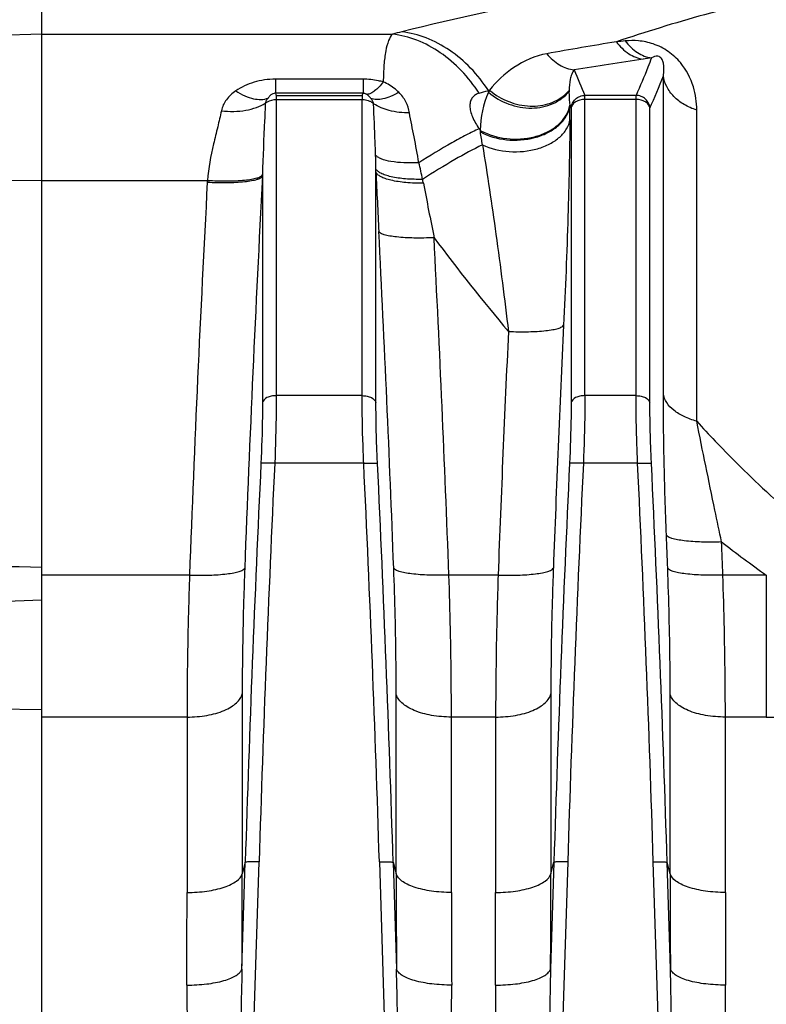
# Model space of a CAD drawing. Extents: x -1747 to 1181, y 8 to 1619.
# Tile 60 of 72: x 556 to 610, y 873 to 944. Entities that reach past the tile are written whole.
import ezdxf

# ---------------------------------------------------------------- set-up
doc = ezdxf.new("R2010")
doc.units = 0
doc.header["$LTSCALE"] = 65.395
doc.layers.get('0').update_dxf_attribs({"linetype": 'CONTINUOUS'})

msp = doc.modelspace()

# ---------------------------------------------------------------- linework, layer by layer
at = {"color": 2, "linetype": 'CONTINUOUS'}
for p, q in [((557.937, 904.236), (557.937, 947.292)), ((574.843, 938.808), (574.843, 938.511)), ((581.032, 938.808), (581.032, 938.511))]:
    msp.add_line(p, q, dxfattribs=at)
at = {"color": 9, "linetype": 'CONTINUOUS'}
for p, q in [((557.937, 943.225), (544.868, 942.775)), ((557.937, 943.225), (583.22, 943.225)), ((574.777, 939.978), (574.777, 938.957)), ((581.097, 939.978), (574.777, 939.978)), ((581.097, 939.978), (581.097, 938.957)), ((602.747, 917.289), (602.747, 940.219)), ((581.097, 938.957), (574.777, 938.957)), ((590.133, 939.158), (590.099, 939.148)), ((590.211, 939.191), (590.133, 939.158)), ((590.133, 939.158), (590.133, 939.032)), ((574.843, 938.808), (581.032, 938.808)), ((574.843, 938.511), (574.843, 917.164)), ((574.843, 938.511), (581.032, 938.511)), ((581.032, 917.164), (581.032, 938.511)), ((597.093, 917.164), (597.093, 938.808)), ((600.782, 938.808), (597.093, 938.808)), ((600.782, 938.511), (597.093, 938.511)), ((600.782, 917.164), (600.782, 938.808)), ((596.098, 937.887), (596.077, 937.933)), ((596.098, 937.887), (596.098, 916.662)), ((601.777, 916.662), (601.777, 937.887)), ((605.153, 915.327), (605.153, 937.744)), ((589.467, 936.399), (589.458, 936.395)), ((589.467, 936.399), (589.458, 936.395)), ((589.467, 936.399), (589.538, 936.296)), ((582.027, 916.662), (582.027, 933.281)), ((557.937, 932.68), (544.868, 932.6)), ((557.937, 932.68), (569.875, 932.68)), ((573.848, 932.984), (573.848, 916.662)), ((581.032, 917.164), (574.843, 917.164)), ((600.782, 917.164), (597.093, 917.164)), ((581.144, 912.294), (574.73, 912.294)), ((600.894, 912.294), (596.98, 912.294)), ((568.585, 904.236), (557.937, 904.236)), ((590.835, 904.236), (587.29, 904.236)), ((610.17, 904.236), (607.04, 904.236)), ((610.17, 904.236), (610.17, 893.996)), ((572.387, 895.676), (572.387, 882.705)), ((583.488, 882.705), (583.488, 895.676)), ((594.637, 895.676), (594.637, 882.705)), ((603.238, 882.705), (603.238, 895.676)), ((557.937, 894.51), (546.868, 894.691)), ((568.406, 893.996), (557.937, 893.996)), ((568.406, 893.996), (568.406, 881.355)), ((587.468, 881.355), (587.468, 893.996)), ((590.656, 893.996), (587.468, 893.996)), ((590.656, 893.996), (590.656, 881.355)), ((607.218, 881.355), (607.218, 893.996)), ((610.17, 893.996), (607.218, 893.996)), ((572.368, 875.837), (572.605, 883.527)), ((572.605, 883.527), (572.387, 882.705)), ((572.534, 849.004), (573.6, 883.559)), ((582.274, 883.559), (583.341, 849.004)), ((583.27, 883.527), (583.507, 875.837)), ((583.27, 883.527), (583.488, 882.705)), ((594.855, 883.527), (594.618, 875.837)), ((594.637, 882.705), (594.855, 883.527)), ((595.85, 883.559), (594.784, 849.004)), ((603.091, 849.004), (602.024, 883.559)), ((603.257, 875.837), (603.02, 883.527)), ((603.238, 882.705), (603.02, 883.527))]:
    msp.add_line(p, q, dxfattribs=at)
at = {"color": 6, "linetype": 'CONTINUOUS'}
for p, q in [((557.937, 755.084), (557.937, 904.236)), ((557.937, 902.415), (544.937, 901.961))]:
    msp.add_line(p, q, dxfattribs=at)
at = {"color": 9, "linetype": 'CONTINUOUS'}
for centre, radius, start, end in [((643.914, 667.027), 279.219, 99.18209, 100.22581), ((630.963, 625.492), 318.747, 95.57382, 95.69047), ((645.765, 640.074), 304.608, 98.39565, 99.34214), ((631.159, 739.042), 204.568, 98.22432, 98.39587), ((651.132, 962.734), 59.099, 201.95112, 203.88078), ((550.908, 960.416), 55.635, 336.11168, 338.71338), ((502.27, 1239.139), 312.584, 286.19794, 286.31865), ((596.699, 936.172), 7.162, 156.46362, 179.00929), ((451.22, 938.233), 144.796, 359.53384, 359.9364), ((654.273, 963.559), 63.588, 203.62846, 203.76523), ((475.427, 917.795), 115.6, 8.67854, 9.15026), ((514.284, 932.469), 67.748, 0.88127, 1.71561), ((513.643, 932.456), 68.389, 0.69155, 0.88428), ((1412.295, 971.177), 831.132, 182.613374, 182.909545), ((558.672, 927.364), 27.256, 11.40019, 13.98493), ((2397.925, 835.592), 1830.627, 176.96389, 177.851048), ((587.321, 931.632), 17.478, 176.56191, 176.98326), ((2397.899, 836.073), 1826.624, 176.958769, 177.84616), ((618.353, 932.331), 44.51, 179.04102, 179.15967), ((558.298, 927.216), 27.652, 10.95687, 11.54814), ((1413.324, 1092.746), 843.25, 190.956717, 191.228202), ((-1209.048, 837.471), 1793.618, 2.148792, 2.924753), ((-1209.242, 836.98), 1797.79, 2.143939, 2.919625), ((705.1, 1017.412), 148.425, 216.77648, 220.10775), ((2333.821, 839.681), 1740.221, 177.28065, 177.858044), ((2334.297, 839.173), 1744.676, 177.285749, 177.862843), ((2340.067, 828.454), 1768.319, 177.283017, 178.215291), ((2339.698, 828.495), 1766.956, 177.281686, 178.214171), ((-1183.822, 828.495), 1766.955, 1.785828, 2.718315), ((-1184.192, 828.454), 1768.319, 1.784709, 2.716983), ((2362.317, 828.454), 1768.319, 177.283017, 178.215291), ((2361.948, 828.495), 1766.956, 177.281686, 178.214171), ((-1164.072, 828.495), 1766.955, 1.785828, 2.718315), ((-1164.442, 828.454), 1768.319, 1.784709, 2.716983), ((649.47, 960.639), 68.744, 231.79065, 235.13253), ((610.178, 950.698), 56.702, 269.9919, 271.49397), ((-683.833, 882.722), 1256.22, 359.685963, 359.999218), ((1851.921, 882.756), 1268.433, 180.00229, 180.312529), ((-661.583, 882.722), 1256.22, 359.685963, 359.999218), ((1871.671, 882.756), 1268.433, 180.00229, 180.312529), ((-618.038, 881.372), 1186.444, 359.67686, 359.999195), ((1785.448, 881.405), 1197.98, 180.002357, 180.321588), ((-595.788, 881.372), 1186.444, 359.67686, 359.999195), ((1805.198, 881.405), 1197.98, 180.002357, 180.321588)]:
    msp.add_arc(centre, radius, start, end, dxfattribs=at)
at = {"color": 2, "linetype": 'CONTINUOUS'}
for centre, radius, start, end in [((633.093, 964.579), 63.696, 203.71984, 203.86539), ((522.782, 964.579), 63.696, 336.13461, 336.28016), ((595.904, 936.301), 6.385, 154.40556, 154.67069), ((595.878, 936.313), 6.356, 153.08135, 154.4071), ((593.219, 942.693), 4.616, 229.33537, 229.81494), ((593.795, 940.98), 2.821, 314.59282, 318.80544), ((593.831, 940.948), 2.772, 318.81514, 319.79407), ((601.454, 938.972), 5.509, 178.06232, 178.71993), ((593.95, 938.461), 2.089, 344.49523, 344.88752), ((593.981, 938.453), 2.057, 344.87764, 349.43881), ((594.062, 938.355), 1.975, 346.00087, 351.78798), ((594.016, 938.446), 2.021, 349.45002, 350.54671), ((602.054, 939.064), 6.119, 188.93501, 189.32674), ((598.712, 937.653), 9.273, 188.41559, 189.154), ((591.606, 939.905), 4.159, 240.18542, 241.16167)]:
    msp.add_arc(centre, radius, start, end, dxfattribs=at)
at = {"color": 9, "linetype": 'CONTINUOUS'}
for points, knots in [([(610.17, 948.24), (605.388, 947.654), (596.578, 946.258), (587.861, 944.377), (583.886, 943.39)], [0, 0, 0, 0, 0.540524, 1, 1, 1, 1]), ([(630.739, 948.307), (627.522, 948.307), (621.505, 947.934), (613.155, 946.533), (605.912, 944.75), (601.457, 943.376), (599.358, 942.669)], [0, 0, 0, 0, 0.301472, 0.563315, 0.792509, 1, 1, 1, 1]), ([(583.22, 943.225), (583.095, 943.092), (582.891, 942.69), (582.703, 941.938), (582.584, 940.937), (582.558, 940.188), (582.555, 939.776)], [0, 0, 0, 0, 0.153373, 0.369644, 0.652717, 1, 1, 1, 1]), ([(589.467, 938.963), (589.092, 939.545), (588.25, 940.622), (586.73, 941.927), (585.038, 942.836), (583.822, 943.151), (583.22, 943.225)], [0, 0, 0, 0, 0.266517, 0.522348, 0.766458, 1, 1, 1, 1]), ([(590.133, 939.158), (589.757, 939.736), (588.914, 940.806), (587.392, 942.102), (585.701, 943.004), (584.487, 943.317), (583.886, 943.39)], [0, 0, 0, 0, 0.26627, 0.522008, 0.766206, 1, 1, 1, 1]), ([(599.358, 942.669), (599.606, 942.337), (600.171, 941.771), (600.924, 941.465), (601.289, 941.417)], [0, 0, 0, 0, 0.529169, 1, 1, 1, 1]), ([(605.153, 937.744), (605.153, 938.31), (604.985, 939.542), (604.215, 941.02), (603.128, 942.018), (602.074, 942.548), (601.002, 942.769), (600.318, 942.763), (600.004, 942.732)], [0, 0, 0, 0, 0.209207, 0.453152, 0.598741, 0.748856, 0.883238, 1, 1, 1, 1]), ([(600.004, 942.732), (600.248, 942.408), (600.801, 941.854), (601.538, 941.554), (601.895, 941.506)], [0, 0, 0, 0, 0.529681, 1, 1, 1, 1]), ([(594.345, 941.811), (593.5, 941.659), (591.94, 940.959), (590.703, 939.819), (590.211, 939.191)], [0, 0, 0, 0, 0.518273, 1, 1, 1, 1]), ([(594.345, 941.811), (594.604, 941.496), (595.193, 940.962), (595.949, 940.685), (596.318, 940.642)], [0, 0, 0, 0, 0.523846, 1, 1, 1, 1]), ([(601.895, 941.506), (601.81, 941.281), (601.457, 940.374), (601.078, 939.477), (600.782, 938.808)], [0, 0, 0, 0, 0.248006, 1, 1, 1, 1]), ([(602.747, 940.219), (602.77, 940.356), (602.792, 940.567), (602.791, 940.854), (602.771, 941.043), (602.736, 941.203), (602.689, 941.339), (602.616, 941.471), (602.504, 941.58), (602.257, 941.681), (602.032, 941.589), (601.895, 941.506)], [0, 0, 0, 0, 0.201475, 0.306294, 0.417038, 0.476853, 0.542993, 0.626002, 0.69324, 0.767201, 1, 1, 1, 1]), ([(596.318, 940.642), (596.236, 940.555), (596.123, 940.33), (595.992, 939.831), (595.957, 939.431), (595.948, 939.158)], [0, 0, 0, 0, 0.230783, 0.470717, 1, 1, 1, 1]), ([(574.777, 939.978), (574.259, 939.978), (573.247, 939.834), (572.321, 939.399), (571.918, 939.127)], [0, 0, 0, 0, 0.516042, 1, 1, 1, 1]), ([(582.555, 939.776), (582.439, 939.809), (581.962, 939.928), (581.468, 939.978), (581.097, 939.978)], [0, 0, 0, 0, 0.246016, 1, 1, 1, 1]), ([(582.555, 939.776), (582.456, 939.648), (582.262, 939.419), (581.958, 939.138), (581.669, 938.951), (581.469, 938.887), (581.378, 938.879)], [0, 0, 0, 0, 0.320448, 0.593735, 0.818552, 1, 1, 1, 1]), ([(583.674, 939.032), (583.595, 939.11), (583.263, 939.412), (582.87, 939.65), (582.555, 939.776)], [0, 0, 0, 0, 0.246003, 1, 1, 1, 1]), ([(605.153, 937.744), (604.835, 937.847), (604.238, 938.111), (603.488, 938.687), (602.96, 939.401), (602.783, 939.949), (602.747, 940.219)], [0, 0, 0, 0, 0.276199, 0.534601, 0.774309, 1, 1, 1, 1]), ([(571.918, 939.127), (571.664, 938.956), (571.208, 938.548), (570.945, 937.984), (570.886, 937.697)], [0, 0, 0, 0, 0.510193, 1, 1, 1, 1]), ([(571.918, 939.127), (572.129, 938.995), (572.547, 938.77), (573.318, 938.502), (573.934, 938.482), (574.258, 938.616)], [0, 0, 0, 0, 0.303869, 0.573164, 1, 1, 1, 1]), ([(583.674, 939.032), (583.483, 938.92), (583.113, 938.732), (582.447, 938.506), (581.922, 938.479), (581.649, 938.591)], [0, 0, 0, 0, 0.311622, 0.583222, 1, 1, 1, 1]), ([(584.443, 937.55), (584.397, 937.824), (584.216, 938.368), (583.876, 938.83), (583.674, 939.032)], [0, 0, 0, 0, 0.493577, 1, 1, 1, 1]), ([(589.467, 938.963), (589.374, 938.936), (589.194, 938.862), (588.97, 938.668), (588.827, 938.391), (588.785, 938.046), (588.841, 937.656), (589.037, 937.081), (589.281, 936.668), (589.467, 936.399)], [0, 0, 0, 0, 0.096484, 0.189822, 0.287728, 0.39916, 0.528907, 0.675586, 1, 1, 1, 1]), ([(595.946, 939.095), (595.944, 939.019), (595.944, 938.691), (595.97, 938.363), (596.009, 938.114)], [0, 0, 0, 0, 0.231509, 1, 1, 1, 1]), ([(570.886, 937.697), (571.472, 937.633), (572.34, 937.641), (573.399, 937.904), (573.854, 938.116), (574.051, 938.242)], [0, 0, 0, 0, 0.542421, 0.785061, 1, 1, 1, 1]), ([(574.051, 938.242), (574.036, 937.827), (573.963, 936.106), (573.871, 934.384), (573.849, 933.076)], [0, 0, 0, 0, 0.240631, 1, 1, 1, 1]), ([(596.098, 937.887), (596.107, 938.009), (596.174, 938.253), (596.4, 938.557), (596.72, 938.759), (596.969, 938.807), (597.093, 938.808)], [0, 0, 0, 0, 0.248908, 0.498863, 0.749473, 1, 1, 1, 1]), ([(597.093, 938.511), (596.972, 938.511), (596.737, 938.482), (596.424, 938.353), (596.191, 938.154), (596.11, 937.974), (596.098, 937.887)], [0, 0, 0, 0, 0.286709, 0.554469, 0.791363, 1, 1, 1, 1]), ([(601.777, 937.887), (601.767, 938.009), (601.701, 938.253), (601.475, 938.557), (601.155, 938.759), (600.906, 938.807), (600.782, 938.808)], [0, 0, 0, 0, 0.248908, 0.498863, 0.749473, 1, 1, 1, 1]), ([(601.777, 937.887), (601.765, 937.974), (601.684, 938.154), (601.451, 938.353), (601.138, 938.482), (600.903, 938.511), (600.782, 938.511)], [0, 0, 0, 0, 0.208637, 0.445531, 0.713291, 1, 1, 1, 1]), ([(570.886, 937.697), (570.805, 937.306), (570.613, 936.509), (570.199, 934.855), (569.944, 933.564), (569.875, 932.68)], [0, 0, 0, 0, 0.233572, 0.480083, 1, 1, 1, 1]), ([(582.002, 934.497), (581.992, 934.815), (581.948, 936.052), (581.89, 937.289), (581.857, 938.209)], [0, 0, 0, 0, 0.256587, 1, 1, 1, 1]), ([(584.443, 937.55), (583.952, 937.547), (583.049, 937.633), (582.189, 937.971), (581.857, 938.209)], [0, 0, 0, 0, 0.546526, 1, 1, 1, 1]), ([(585.12, 933.951), (585.02, 934.573), (584.785, 935.771), (584.541, 936.967), (584.443, 937.55)], [0, 0, 0, 0, 0.516126, 1, 1, 1, 1]), ([(589.704, 935.238), (590.306, 934.956), (591.654, 934.648), (593.346, 934.807), (594.556, 935.276), (595.282, 935.758), (595.798, 936.355), (595.976, 936.825), (596.011, 937.055)], [0, 0, 0, 0, 0.272092, 0.551921, 0.681948, 0.799889, 0.904918, 1, 1, 1, 1]), ([(596.011, 937.055), (595.993, 934.732), (595.876, 929.794), (595.683, 924.857), (595.559, 922.244)], [0, 0, 0, 0, 0.47025, 1, 1, 1, 1]), ([(589.458, 936.395), (589.15, 936.258), (588.491, 935.938), (587.03, 935.146), (585.901, 934.453), (585.12, 933.951)], [0, 0, 0, 0, 0.202868, 0.441022, 1, 1, 1, 1]), ([(589.704, 935.238), (589.028, 934.917), (587.567, 934.122), (586.155, 933.248), (585.39, 932.751)], [0, 0, 0, 0, 0.450774, 1, 1, 1, 1]), ([(589.704, 935.238), (590.058, 933.095), (590.722, 928.618), (591.303, 924.13), (591.579, 921.792)], [0, 0, 0, 0, 0.479799, 1, 1, 1, 1]), ([(585.12, 933.951), (584.76, 933.934), (584.088, 933.928), (583.178, 934.013), (582.546, 934.162), (582.18, 934.339), (582.049, 934.442), (582.002, 934.497)], [0, 0, 0, 0, 0.334591, 0.623497, 0.847542, 0.932383, 1, 1, 1, 1]), ([(585.39, 932.751), (584.979, 932.746), (584.216, 932.768), (583.316, 932.887), (582.726, 933.044), (582.398, 933.174), (582.16, 933.32), (582.052, 933.447), (582.024, 933.511)], [0, 0, 0, 0, 0.348005, 0.644359, 0.764827, 0.863894, 0.941294, 1, 1, 1, 1]), ([(585.446, 932.471), (585.022, 932.469), (584.238, 932.499), (583.315, 932.629), (582.714, 932.796), (582.385, 932.932), (582.15, 933.084), (582.049, 933.216), (582.027, 933.281)], [0, 0, 0, 0, 0.351268, 0.649483, 0.769782, 0.867787, 0.943329, 1, 1, 1, 1]), ([(569.867, 932.551), (570.35, 932.527), (571.252, 932.508), (572.322, 932.559), (573.033, 932.654), (573.42, 932.74), (573.687, 932.835), (573.821, 932.931), (573.848, 932.984)], [0, 0, 0, 0, 0.356753, 0.665286, 0.788702, 0.886378, 0.956296, 1, 1, 1, 1]), ([(569.875, 932.68), (570.353, 932.652), (571.249, 932.627), (572.312, 932.669), (573.022, 932.757), (573.411, 932.838), (573.682, 932.931), (573.819, 933.024), (573.849, 933.076)], [0, 0, 0, 0, 0.355125, 0.662812, 0.786329, 0.884518, 0.955325, 1, 1, 1, 1]), ([(586.214, 928.551), (585.732, 928.527), (584.83, 928.51), (583.761, 928.563), (583.05, 928.659), (582.663, 928.745), (582.395, 928.841), (582.261, 928.937), (582.234, 928.99)], [0, 0, 0, 0, 0.356489, 0.664909, 0.788349, 0.886108, 0.956158, 1, 1, 1, 1]), ([(591.579, 921.792), (592.061, 921.77), (592.962, 921.757), (594.03, 921.813), (594.741, 921.911), (595.129, 921.998), (595.397, 922.095), (595.532, 922.191), (595.559, 922.244)], [0, 0, 0, 0, 0.356043, 0.664273, 0.787754, 0.885651, 0.955925, 1, 1, 1, 1]), ([(574.843, 917.164), (574.722, 917.164), (574.489, 917.139), (574.122, 917.026), (573.876, 916.821), (573.848, 916.662)], [0, 0, 0, 0, 0.308154, 0.588801, 1, 1, 1, 1]), ([(574.843, 917.164), (574.843, 916.789), (574.831, 915.165), (574.783, 913.541), (574.73, 912.294)], [0, 0, 0, 0, 0.231073, 1, 1, 1, 1]), ([(581.144, 912.294), (581.126, 912.723), (581.065, 914.346), (581.032, 915.97), (581.032, 917.164)], [0, 0, 0, 0, 0.264673, 1, 1, 1, 1]), ([(581.032, 917.164), (581.153, 917.164), (581.385, 917.139), (581.752, 917.026), (581.999, 916.821), (582.027, 916.662)], [0, 0, 0, 0, 0.308154, 0.588801, 1, 1, 1, 1]), ([(597.093, 917.164), (596.972, 917.164), (596.739, 917.139), (596.372, 917.026), (596.126, 916.821), (596.098, 916.662)], [0, 0, 0, 0, 0.308154, 0.588801, 1, 1, 1, 1]), ([(597.093, 917.164), (597.093, 916.789), (597.081, 915.165), (597.033, 913.541), (596.98, 912.294)], [0, 0, 0, 0, 0.231073, 1, 1, 1, 1]), ([(600.894, 912.294), (600.876, 912.723), (600.815, 914.346), (600.782, 915.97), (600.782, 917.164)], [0, 0, 0, 0, 0.264673, 1, 1, 1, 1]), ([(600.782, 917.164), (600.903, 917.164), (601.135, 917.139), (601.502, 917.026), (601.749, 916.821), (601.777, 916.662)], [0, 0, 0, 0, 0.308154, 0.588801, 1, 1, 1, 1]), ([(605.153, 915.327), (604.84, 915.407), (604.257, 915.609), (603.509, 916.059), (602.973, 916.618), (602.784, 917.07), (602.747, 917.289)], [0, 0, 0, 0, 0.297517, 0.563889, 0.795756, 1, 1, 1, 1]), ([(602.969, 907.104), (602.9, 908.884), (602.795, 912.279), (602.747, 915.675), (602.747, 917.289)], [0, 0, 0, 0, 0.524637, 1, 1, 1, 1]), ([(573.848, 916.662), (573.848, 916.324), (573.836, 914.862), (573.788, 913.4), (573.735, 912.277)], [0, 0, 0, 0, 0.231077, 1, 1, 1, 1]), ([(582.14, 912.277), (582.121, 912.663), (582.06, 914.124), (582.027, 915.587), (582.027, 916.662)], [0, 0, 0, 0, 0.264676, 1, 1, 1, 1]), ([(596.098, 916.662), (596.098, 916.324), (596.086, 914.862), (596.038, 913.4), (595.985, 912.277)], [0, 0, 0, 0, 0.231077, 1, 1, 1, 1]), ([(601.89, 912.277), (601.871, 912.663), (601.81, 914.124), (601.777, 915.587), (601.777, 916.662)], [0, 0, 0, 0, 0.264676, 1, 1, 1, 1]), ([(605.153, 915.327), (605.595, 914.842), (607.385, 912.918), (609.258, 911.07), (610.72, 909.747)], [0, 0, 0, 0, 0.249714, 1, 1, 1, 1]), ([(606.949, 906.622), (606.788, 907.383), (606.177, 910.282), (605.576, 913.183), (605.153, 915.327)], [0, 0, 0, 0, 0.262341, 1, 1, 1, 1]), ([(574.73, 912.294), (574.61, 912.299), (574.434, 912.306), (574.209, 912.308), (574.063, 912.308), (573.941, 912.304), (573.844, 912.299), (573.78, 912.29), (573.745, 912.284), (573.735, 912.277)], [0, 0, 0, 0, 0.362923, 0.528679, 0.676329, 0.800851, 0.898091, 0.964956, 1, 1, 1, 1]), ([(581.144, 912.294), (581.265, 912.299), (581.441, 912.306), (581.666, 912.308), (581.812, 912.308), (581.934, 912.304), (582.031, 912.299), (582.095, 912.29), (582.13, 912.284), (582.14, 912.277)], [0, 0, 0, 0, 0.362923, 0.528679, 0.676329, 0.800851, 0.898091, 0.964956, 1, 1, 1, 1]), ([(596.98, 912.294), (596.86, 912.299), (596.684, 912.306), (596.459, 912.308), (596.313, 912.308), (596.191, 912.304), (596.094, 912.299), (596.03, 912.29), (595.995, 912.284), (595.985, 912.277)], [0, 0, 0, 0, 0.362923, 0.528679, 0.676329, 0.800851, 0.898091, 0.964956, 1, 1, 1, 1]), ([(600.894, 912.294), (601.015, 912.299), (601.191, 912.306), (601.416, 912.308), (601.562, 912.308), (601.684, 912.304), (601.781, 912.299), (601.845, 912.29), (601.88, 912.284), (601.89, 912.277)], [0, 0, 0, 0, 0.362923, 0.528679, 0.676329, 0.800851, 0.898091, 0.964956, 1, 1, 1, 1]), ([(606.949, 906.622), (606.468, 906.604), (605.569, 906.598), (604.502, 906.663), (603.791, 906.766), (603.403, 906.856), (603.133, 906.955), (602.997, 907.051), (602.969, 907.104)], [0, 0, 0, 0, 0.355055, 0.662872, 0.786444, 0.884646, 0.95541, 1, 1, 1, 1]), ([(568.585, 904.236), (568.556, 903.351), (568.456, 899.939), (568.406, 896.525), (568.406, 893.996)], [0, 0, 0, 0, 0.259225, 1, 1, 1, 1]), ([(568.585, 904.236), (569.066, 904.218), (569.965, 904.213), (571.032, 904.279), (571.742, 904.384), (572.131, 904.474), (572.401, 904.573), (572.537, 904.669), (572.565, 904.723)], [0, 0, 0, 0, 0.354904, 0.662658, 0.786244, 0.884493, 0.955331, 1, 1, 1, 1]), ([(572.565, 904.723), (572.536, 903.941), (572.436, 900.927), (572.387, 897.91), (572.387, 895.676)], [0, 0, 0, 0, 0.259236, 1, 1, 1, 1]), ([(583.488, 895.676), (583.488, 896.398), (583.472, 899.414), (583.395, 902.43), (583.309, 904.723)], [0, 0, 0, 0, 0.239247, 1, 1, 1, 1]), ([(587.29, 904.236), (586.809, 904.218), (585.909, 904.213), (584.843, 904.279), (584.133, 904.384), (583.744, 904.474), (583.474, 904.573), (583.338, 904.669), (583.309, 904.723)], [0, 0, 0, 0, 0.354904, 0.662658, 0.786244, 0.884493, 0.955331, 1, 1, 1, 1]), ([(587.468, 893.996), (587.468, 894.813), (587.452, 898.227), (587.375, 901.64), (587.29, 904.236)], [0, 0, 0, 0, 0.239267, 1, 1, 1, 1]), ([(590.835, 904.236), (590.806, 903.351), (590.706, 899.939), (590.656, 896.525), (590.656, 893.996)], [0, 0, 0, 0, 0.259225, 1, 1, 1, 1]), ([(590.835, 904.236), (591.316, 904.218), (592.215, 904.213), (593.282, 904.279), (593.992, 904.384), (594.381, 904.474), (594.651, 904.573), (594.787, 904.669), (594.815, 904.723)], [0, 0, 0, 0, 0.354904, 0.662658, 0.786244, 0.884493, 0.955331, 1, 1, 1, 1]), ([(594.815, 904.723), (594.786, 903.941), (594.686, 900.927), (594.637, 897.91), (594.637, 895.676)], [0, 0, 0, 0, 0.259236, 1, 1, 1, 1]), ([(607.04, 904.236), (606.559, 904.218), (605.659, 904.213), (604.593, 904.279), (603.883, 904.384), (603.494, 904.474), (603.224, 904.573), (603.088, 904.669), (603.059, 904.723)], [0, 0, 0, 0, 0.354904, 0.662658, 0.786244, 0.884493, 0.955331, 1, 1, 1, 1]), ([(603.238, 895.676), (603.238, 896.398), (603.222, 899.414), (603.145, 902.43), (603.059, 904.723)], [0, 0, 0, 0, 0.239247, 1, 1, 1, 1]), ([(607.218, 893.996), (607.218, 894.813), (607.202, 898.227), (607.125, 901.64), (607.04, 904.236)], [0, 0, 0, 0, 0.239267, 1, 1, 1, 1]), ([(568.406, 893.996), (568.888, 893.996), (569.803, 894.071), (570.874, 894.358), (571.575, 894.706), (571.972, 894.993), (572.254, 895.313), (572.361, 895.557), (572.387, 895.676)], [0, 0, 0, 0, 0.3163, 0.600273, 0.722377, 0.828841, 0.920231, 1, 1, 1, 1]), ([(587.468, 893.996), (586.987, 893.996), (586.072, 894.071), (585.001, 894.358), (584.3, 894.706), (583.903, 894.993), (583.62, 895.313), (583.513, 895.557), (583.488, 895.676)], [0, 0, 0, 0, 0.3163, 0.600273, 0.722377, 0.828841, 0.920231, 1, 1, 1, 1]), ([(590.656, 893.996), (591.138, 893.996), (592.053, 894.071), (593.124, 894.358), (593.825, 894.706), (594.222, 894.993), (594.504, 895.313), (594.611, 895.557), (594.637, 895.676)], [0, 0, 0, 0, 0.3163, 0.600273, 0.722377, 0.828841, 0.920231, 1, 1, 1, 1]), ([(607.218, 893.996), (606.737, 893.996), (605.822, 894.071), (604.751, 894.358), (604.05, 894.706), (603.653, 894.993), (603.37, 895.313), (603.263, 895.557), (603.238, 895.676)], [0, 0, 0, 0, 0.3163, 0.600273, 0.722377, 0.828841, 0.920231, 1, 1, 1, 1]), ([(573.6, 883.559), (573.48, 883.563), (573.256, 883.567), (572.99, 883.565), (572.812, 883.557), (572.716, 883.55), (572.65, 883.54), (572.615, 883.533), (572.605, 883.527)], [0, 0, 0, 0, 0.361293, 0.673882, 0.798477, 0.896157, 0.963837, 1, 1, 1, 1]), ([(582.274, 883.559), (582.395, 883.563), (582.619, 883.567), (582.885, 883.565), (583.062, 883.557), (583.159, 883.55), (583.224, 883.54), (583.26, 883.533), (583.27, 883.527)], [0, 0, 0, 0, 0.361293, 0.673882, 0.798477, 0.896157, 0.963837, 1, 1, 1, 1]), ([(595.85, 883.559), (595.73, 883.563), (595.506, 883.567), (595.24, 883.565), (595.062, 883.557), (594.966, 883.55), (594.9, 883.54), (594.865, 883.533), (594.855, 883.527)], [0, 0, 0, 0, 0.361293, 0.673882, 0.798477, 0.896157, 0.963837, 1, 1, 1, 1]), ([(602.024, 883.559), (602.145, 883.563), (602.369, 883.567), (602.635, 883.565), (602.812, 883.557), (602.909, 883.55), (602.974, 883.54), (603.01, 883.533), (603.02, 883.527)], [0, 0, 0, 0, 0.361293, 0.673882, 0.798477, 0.896157, 0.963837, 1, 1, 1, 1]), ([(568.406, 881.355), (568.887, 881.355), (569.795, 881.416), (570.862, 881.642), (571.57, 881.924), (572.044, 882.195), (572.33, 882.49), (572.387, 882.705)], [0, 0, 0, 0, 0.329354, 0.62142, 0.744027, 0.847775, 1, 1, 1, 1]), ([(587.468, 881.355), (586.988, 881.355), (586.08, 881.416), (585.012, 881.642), (584.305, 881.924), (583.83, 882.195), (583.545, 882.49), (583.488, 882.705)], [0, 0, 0, 0, 0.329354, 0.62142, 0.744027, 0.847775, 1, 1, 1, 1]), ([(590.656, 881.355), (591.137, 881.355), (592.045, 881.416), (593.112, 881.642), (593.82, 881.924), (594.294, 882.195), (594.58, 882.49), (594.637, 882.705)], [0, 0, 0, 0, 0.329354, 0.62142, 0.744027, 0.847775, 1, 1, 1, 1]), ([(607.218, 881.355), (606.738, 881.355), (605.83, 881.416), (604.762, 881.642), (604.055, 881.924), (603.58, 882.195), (603.295, 882.49), (603.238, 882.705)], [0, 0, 0, 0, 0.329354, 0.62142, 0.744027, 0.847775, 1, 1, 1, 1]), ([(568.388, 874.681), (568.868, 874.678), (569.772, 874.726), (570.839, 874.918), (571.546, 875.158), (571.94, 875.354), (572.223, 875.57), (572.341, 875.75), (572.368, 875.837)], [0, 0, 0, 0, 0.335255, 0.630709, 0.753257, 0.855318, 0.936465, 1, 1, 1, 1]), ([(572.368, 875.837), (572.339, 874.72), (572.292, 872.486), (572.246, 869.133), (572.225, 866.338), (572.217, 864.101), (572.216, 862.422), (572.218, 860.743), (572.225, 859.064), (572.237, 857.384), (572.25, 855.984), (572.264, 854.864), (572.277, 854.023), (572.291, 853.183), (572.306, 852.483), (572.32, 851.923), (572.332, 851.502), (572.345, 851.082), (572.361, 850.662), (572.376, 850.312), (572.391, 850.032), (572.403, 849.822), (572.418, 849.613), (572.434, 849.438), (572.45, 849.299), (572.464, 849.196), (572.48, 849.106), (572.498, 849.046), (572.517, 849.002), (572.534, 849.004)], [0, 0, 0, 0, 0.124772, 0.249621, 0.374541, 0.437027, 0.499529, 0.562048, 0.624582, 0.687131, 0.749696, 0.780983, 0.812274, 0.843568, 0.874866, 0.890516, 0.906167, 0.921819, 0.937472, 0.953126, 0.960953, 0.96878, 0.976607, 0.984435, 0.988349, 0.992263, 0.996177, 0.998133, 1, 1, 1, 1]), ([(583.341, 849.004), (583.358, 849.002), (583.377, 849.046), (583.394, 849.106), (583.411, 849.196), (583.425, 849.299), (583.441, 849.438), (583.456, 849.613), (583.471, 849.822), (583.484, 850.032), (583.499, 850.312), (583.514, 850.662), (583.53, 851.082), (583.543, 851.502), (583.555, 851.923), (583.569, 852.483), (583.583, 853.183), (583.598, 854.023), (583.61, 854.864), (583.625, 855.984), (583.638, 857.384), (583.65, 859.064), (583.657, 860.743), (583.659, 862.422), (583.658, 864.101), (583.65, 866.338), (583.629, 869.133), (583.583, 872.486), (583.536, 874.72), (583.507, 875.837)], [0, 0, 0, 0, 0.001867, 0.003823, 0.007737, 0.011651, 0.015565, 0.023393, 0.03122, 0.039048, 0.046875, 0.062528, 0.078181, 0.093833, 0.109484, 0.125134, 0.156432, 0.187726, 0.219017, 0.250305, 0.312869, 0.375418, 0.437952, 0.500471, 0.562973, 0.625459, 0.750379, 0.875228, 1, 1, 1, 1]), ([(587.487, 874.681), (587.007, 874.678), (586.103, 874.726), (585.035, 874.918), (584.329, 875.158), (583.935, 875.354), (583.652, 875.57), (583.534, 875.75), (583.507, 875.837)], [0, 0, 0, 0, 0.335255, 0.630709, 0.753257, 0.855318, 0.936465, 1, 1, 1, 1]), ([(590.638, 874.681), (591.118, 874.678), (592.022, 874.726), (593.089, 874.918), (593.796, 875.158), (594.19, 875.354), (594.473, 875.57), (594.591, 875.75), (594.618, 875.837)], [0, 0, 0, 0, 0.335255, 0.630709, 0.753257, 0.855318, 0.936465, 1, 1, 1, 1]), ([(594.618, 875.837), (594.589, 874.72), (594.542, 872.486), (594.496, 869.133), (594.475, 866.338), (594.467, 864.101), (594.466, 862.422), (594.468, 860.743), (594.475, 859.064), (594.487, 857.384), (594.5, 855.984), (594.514, 854.864), (594.527, 854.023), (594.541, 853.183), (594.556, 852.483), (594.57, 851.923), (594.582, 851.502), (594.595, 851.082), (594.611, 850.662), (594.626, 850.312), (594.641, 850.032), (594.653, 849.822), (594.668, 849.613), (594.684, 849.438), (594.7, 849.299), (594.714, 849.196), (594.73, 849.106), (594.748, 849.046), (594.767, 849.002), (594.784, 849.004)], [0, 0, 0, 0, 0.124772, 0.249621, 0.374541, 0.437027, 0.499529, 0.562048, 0.624582, 0.687131, 0.749696, 0.780983, 0.812274, 0.843568, 0.874866, 0.890516, 0.906167, 0.921819, 0.937472, 0.953126, 0.960953, 0.96878, 0.976607, 0.984435, 0.988349, 0.992263, 0.996177, 0.998133, 1, 1, 1, 1]), ([(603.091, 849.004), (603.108, 849.002), (603.127, 849.046), (603.144, 849.106), (603.161, 849.196), (603.175, 849.299), (603.191, 849.438), (603.206, 849.613), (603.221, 849.822), (603.234, 850.032), (603.249, 850.312), (603.264, 850.662), (603.28, 851.082), (603.293, 851.502), (603.305, 851.923), (603.319, 852.483), (603.333, 853.183), (603.348, 854.023), (603.36, 854.864), (603.375, 855.984), (603.388, 857.384), (603.4, 859.064), (603.407, 860.743), (603.409, 862.422), (603.408, 864.101), (603.4, 866.338), (603.379, 869.133), (603.333, 872.486), (603.286, 874.72), (603.257, 875.837)], [0, 0, 0, 0, 0.001867, 0.003823, 0.007737, 0.011651, 0.015565, 0.023393, 0.03122, 0.039048, 0.046875, 0.062528, 0.078181, 0.093833, 0.109484, 0.125134, 0.156432, 0.187726, 0.219017, 0.250305, 0.312869, 0.375418, 0.437952, 0.500471, 0.562973, 0.625459, 0.750379, 0.875228, 1, 1, 1, 1]), ([(607.237, 874.681), (606.757, 874.678), (605.853, 874.726), (604.785, 874.918), (604.079, 875.158), (603.685, 875.354), (603.402, 875.57), (603.284, 875.75), (603.257, 875.837)], [0, 0, 0, 0, 0.335255, 0.630709, 0.753257, 0.855318, 0.936465, 1, 1, 1, 1]), ([(568.388, 874.681), (568.381, 873.598), (568.423, 871.422), (568.614, 868.152), (568.911, 864.866), (569.236, 862.122), (569.54, 859.922), (569.789, 858.268), (570.062, 856.613), (570.361, 854.958), (570.638, 853.582), (570.884, 852.484), (571.084, 851.663), (571.307, 850.847), (571.523, 850.175), (571.73, 849.649), (571.883, 849.329), (572.031, 849.087), (572.161, 848.919), (572.321, 848.777), (572.463, 848.73), (572.534, 848.73)], [0, 0, 0, 0, 0.122109, 0.245197, 0.369192, 0.494013, 0.556708, 0.619579, 0.682615, 0.745806, 0.809144, 0.840866, 0.872621, 0.904411, 0.936234, 0.952163, 0.968102, 0.976082, 0.984067, 0.992052, 1, 1, 1, 1]), ([(583.341, 848.73), (583.412, 848.73), (583.553, 848.777), (583.713, 848.919), (583.844, 849.087), (583.992, 849.329), (584.145, 849.649), (584.352, 850.175), (584.567, 850.847), (584.791, 851.663), (584.991, 852.484), (585.237, 853.582), (585.513, 854.958), (585.813, 856.613), (586.085, 858.268), (586.335, 859.922), (586.638, 862.122), (586.963, 864.866), (587.261, 868.152), (587.452, 871.422), (587.493, 873.598), (587.487, 874.681)], [0, 0, 0, 0, 0.007949, 0.015934, 0.02392, 0.031899, 0.047838, 0.063767, 0.09559, 0.12738, 0.159136, 0.190857, 0.254195, 0.317386, 0.380422, 0.443292, 0.505987, 0.630808, 0.754803, 0.877891, 1, 1, 1, 1]), ([(590.638, 874.681), (590.631, 873.598), (590.673, 871.422), (590.864, 868.152), (591.161, 864.866), (591.486, 862.122), (591.79, 859.922), (592.039, 858.268), (592.312, 856.613), (592.611, 854.958), (592.888, 853.582), (593.134, 852.484), (593.334, 851.663), (593.557, 850.847), (593.773, 850.175), (593.98, 849.649), (594.133, 849.329), (594.281, 849.087), (594.411, 848.919), (594.571, 848.777), (594.713, 848.73), (594.784, 848.73)], [0, 0, 0, 0, 0.122109, 0.245197, 0.369192, 0.494013, 0.556708, 0.619579, 0.682615, 0.745806, 0.809144, 0.840866, 0.872621, 0.904411, 0.936234, 0.952163, 0.968102, 0.976082, 0.984067, 0.992052, 1, 1, 1, 1]), ([(603.091, 848.73), (603.162, 848.73), (603.303, 848.777), (603.463, 848.919), (603.594, 849.087), (603.742, 849.329), (603.895, 849.649), (604.102, 850.175), (604.317, 850.847), (604.541, 851.663), (604.741, 852.484), (604.987, 853.582), (605.263, 854.958), (605.563, 856.613), (605.835, 858.268), (606.085, 859.922), (606.388, 862.122), (606.713, 864.866), (607.011, 868.152), (607.202, 871.422), (607.243, 873.598), (607.237, 874.681)], [0, 0, 0, 0, 0.007949, 0.015934, 0.02392, 0.031899, 0.047838, 0.063767, 0.09559, 0.12738, 0.159136, 0.190857, 0.254195, 0.317386, 0.380422, 0.443292, 0.505987, 0.630808, 0.754803, 0.877891, 1, 1, 1, 1])]:
    msp.add_open_spline(points, degree=3, knots=knots, dxfattribs=at)
for points in [[(583.886, 943.39), (583.664, 943.334), (583.442, 943.28), (583.22, 943.225)], [(603.059, 904.723), (603.03, 905.516), (602.999, 906.31), (602.969, 907.104)], [(607.04, 904.236), (607.01, 905.031), (606.98, 905.827), (606.949, 906.622)], [(544.937, 905.023), (549.271, 904.953), (553.604, 904.883), (557.937, 904.812)]]:
    msp.add_open_spline(points, degree=3, dxfattribs=at)
at = {"color": 2, "linetype": 'CONTINUOUS'}
for points, knots in [([(574.684, 938.951), (574.619, 938.941), (574.512, 938.898), (574.367, 938.779), (574.296, 938.68), (574.258, 938.616)], [0, 0, 0, 0, 0.356006, 0.596832, 1, 1, 1, 1]), ([(581.378, 938.879), (581.363, 938.889), (581.278, 938.937), (581.177, 938.959), (581.097, 938.957)], [0, 0, 0, 0, 0.182951, 1, 1, 1, 1]), ([(590.133, 939.032), (590.564, 938.667), (591.564, 938.094), (593.217, 937.793), (594.566, 938.053), (595.445, 938.566), (595.798, 938.908), (595.946, 939.095)], [0, 0, 0, 0, 0.264621, 0.526777, 0.772661, 0.888475, 1, 1, 1, 1]), ([(590.24, 939.166), (590.643, 938.825), (591.568, 938.28), (593.106, 937.95), (594.6, 938.145), (595.449, 938.65), (595.775, 938.971)], [0, 0, 0, 0, 0.263614, 0.524849, 0.771774, 1, 1, 1, 1]), ([(574.258, 938.616), (574.203, 938.567), (574.11, 938.453), (574.063, 938.312), (574.051, 938.242)], [0, 0, 0, 0, 0.503931, 1, 1, 1, 1]), ([(574.051, 938.242), (574.1, 938.285), (574.333, 938.448), (574.626, 938.511), (574.843, 938.511)], [0, 0, 0, 0, 0.23035, 1, 1, 1, 1]), ([(581.032, 938.511), (581.079, 938.511), (581.262, 938.502), (581.444, 938.458), (581.568, 938.403)], [0, 0, 0, 0, 0.257109, 1, 1, 1, 1]), ([(581.649, 938.591), (581.633, 938.618), (581.56, 938.728), (581.463, 938.824), (581.378, 938.879)], [0, 0, 0, 0, 0.233881, 1, 1, 1, 1]), ([(581.568, 938.403), (581.596, 938.39), (581.701, 938.339), (581.797, 938.27), (581.857, 938.209)], [0, 0, 0, 0, 0.263417, 1, 1, 1, 1]), ([(581.857, 938.209), (581.846, 938.281), (581.798, 938.423), (581.704, 938.54), (581.649, 938.591)], [0, 0, 0, 0, 0.491558, 1, 1, 1, 1]), ([(589.556, 936.178), (590.129, 935.864), (591.45, 935.493), (593.137, 935.611), (594.367, 936.061), (595.129, 936.544), (595.694, 937.151), (595.918, 937.635), (595.978, 937.877)], [0, 0, 0, 0, 0.263846, 0.538463, 0.668903, 0.789633, 0.899431, 1, 1, 1, 1]), ([(589.6, 936.261), (590.166, 935.95), (591.464, 935.574), (593.127, 935.679), (594.34, 936.114), (595.096, 936.586), (595.664, 937.185), (595.896, 937.662), (595.963, 937.902)], [0, 0, 0, 0, 0.263971, 0.537032, 0.666919, 0.787658, 0.898163, 1, 1, 1, 1])]:
    msp.add_open_spline(points, degree=3, knots=knots, dxfattribs=at)
msp.add_open_spline([(574.777, 938.957), (574.746, 938.958), (574.715, 938.956), (574.684, 938.951)], degree=3, dxfattribs=at)

doc.saveas('drawing.dxf')
